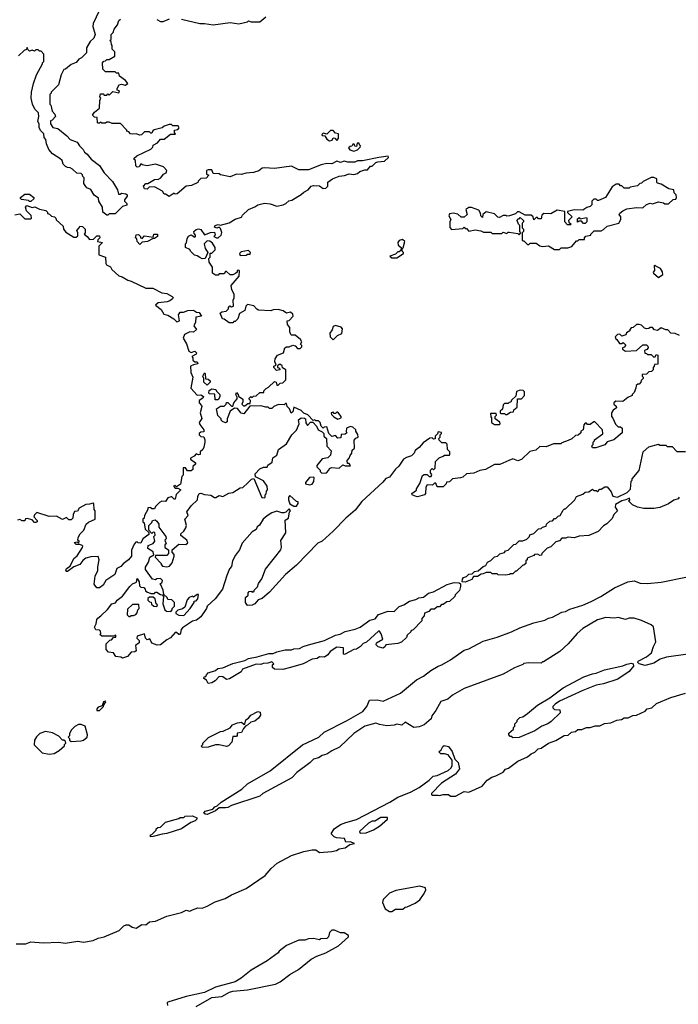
# Model space of a CAD drawing. Extents: x 2494106 to 2685573, y 758056 to 915185.
# Tile 137 of 256: x 2592784 to 2598166, y 789253 to 797296. Entities that reach past the tile are written whole.
import ezdxf

# ---------------------------------------------------------------- set-up
doc = ezdxf.new("R2010")
doc.units = 0

msp = doc.modelspace()

# ---------------------------------------------------------------- linework, layer by layer
at = {"layer": '0CON05XD'}
for points in [[(2593460, 797425), (2593383.3, 797265), (2593381.7, 797241.7), (2593400, 797175), (2593390, 797145), (2593360.7, 797119.3), (2593330, 797065), (2593330, 797025), (2593290, 796985), (2593267, 796973), (2593245, 796947.5), (2593205, 796930), (2593157, 796893), (2593145, 796890), (2593123, 796847), (2593100, 796765), (2593040, 796705), (2593040, 796695), (2593030, 796685), (2593030, 796605), (2593037, 796597), (2593048.3, 796548.3), (2593070, 796525), (2593077.5, 796505), (2593050, 796475), (2593035, 796470), (2593036.7, 796445), (2593055, 796416.7), (2593095, 796407.5), (2593168, 796348), (2593195, 796316.2), (2593252.5, 796295), (2593272.5, 796265), (2593303.3, 796235), (2593314, 796214), (2593335, 796197.5), (2593367, 796157), (2593436.4, 796106.4), (2593473.3, 796045), (2593542.5, 795975), (2593582.5, 795905), (2593591.7, 795871.7), (2593605, 795870), (2593615, 795880), (2593650, 795875), (2593662.5, 795865), (2593662.5, 795855), (2593640, 795825), (2593640, 795815), (2593660, 795795), (2593658.3, 795781.7), (2593625, 795770), (2593565, 795710), (2593515, 795710), (2593505, 795700), (2593495, 795700), (2593463, 795723), (2593460, 795765), (2593430, 795815), (2593428.3, 795838.3), (2593391.7, 795861.7), (2593365, 795910), (2593331.7, 795921.7), (2593323, 795933), (2593308.3, 795958.3), (2593310, 796005), (2593300, 796015), (2593298.3, 796028.3), (2593285, 796040), (2593251.7, 796041.7), (2593216.4, 796076.4), (2593197, 796087), (2593175, 796087.5), (2593157, 796097), (2593140, 796115), (2593130, 796145), (2593113, 796163), (2593050.7, 796200.7), (2593022.5, 796235), (2593003, 796283), (2592997, 796317), (2592982.5, 796335), (2592980, 796365), (2592955, 796390), (2592942.5, 796415), (2592942.5, 796445), (2592932.5, 796465), (2592940, 796505), (2592936.7, 796535), (2592907.5, 796565), (2592887.5, 796605), (2592877.5, 796655), (2592880, 796705), (2592897.5, 796775), (2592922.5, 796845), (2592970, 796935), (2592970, 796945), (2592980, 796955), (2592980, 797015), (2592958.3, 797038.3), (2592945, 797040), (2592935, 797050), (2592915, 797050), (2592905, 797040), (2592885, 797047.5), (2592865, 797040), (2592851.7, 797051.7), (2592845, 797070), (2592838.3, 797051.7), (2592820, 797045), (2592775, 797000)], [(2593555, 797220), (2593582.5, 797255), (2593595, 797290), (2593608.3, 797301.7)], [(2593905, 797296.7), (2593935, 797282.5), (2593955, 797282.5), (2594007, 797303)], [(2594105, 797301.2), (2594255, 797263.8), (2594295, 797266.2), (2594365, 797253.3), (2594505, 797272.5), (2594575, 797262.5), (2594645, 797280), (2594655, 797287.5), (2594675, 797280), (2594745, 797280), (2594795, 797320)], [(2594647, 793513), (2594677, 793543), (2594698.3, 793548.3), (2594761.7, 793391.7), (2594785, 793390), (2594790, 793395), (2594790, 793415), (2594797, 793423), (2594800, 793445), (2594810, 793455), (2594807.5, 793485), (2594775, 793530), (2594711.7, 793561.7), (2594707.5, 793585), (2594745, 793627.5), (2594775, 793640), (2594805, 793640), (2594811.7, 793658.3), (2594848.3, 793681.7), (2594853, 793717), (2594885, 793740), (2594897.5, 793785), (2594965, 793830), (2595007.5, 793905), (2595046.1, 793943.9), (2595067.5, 793995), (2595063, 794027), (2595085, 794042.5), (2595111.7, 794041.7), (2595120, 794035), (2595123, 794003), (2595135, 793980), (2595161.7, 794008.3), (2595178.3, 794008.3), (2595210, 793975), (2595222.5, 793945), (2595255, 793930), (2595270, 793915), (2595270, 793895), (2595290, 793875), (2595293, 793813), (2595330, 793775), (2595325, 793740), (2595301.7, 793718.3), (2595255, 793710), (2595212.5, 793655), (2595213, 793643), (2595240, 793615), (2595240, 793605), (2595251.7, 793591.7), (2595290, 793595), (2595310, 793615), (2595315, 793630), (2595333, 793637), (2595395, 793632.5), (2595425, 793660), (2595445, 793652.5), (2595488.3, 793651.7), (2595475, 793670), (2595461.7, 793671.7), (2595460, 793695), (2595476.7, 793713.3), (2595483.3, 793736.7), (2595497.5, 793755), (2595501.7, 793778.3), (2595520, 793795), (2595518.3, 793861.7), (2595531.7, 793878.3), (2595550, 793885), (2595547, 793907), (2595530, 793935), (2595530, 793945), (2595507, 793967), (2595488.3, 793971.7), (2595455, 793960), (2595452.5, 793932.5), (2595458.3, 793921.7), (2595445, 793910), (2595411.7, 793908.3), (2595408.3, 793881.7), (2595385, 793877.5), (2595365, 793900), (2595335, 793890), (2595310, 793915), (2595295, 793970), (2595273, 793967), (2595265, 793960), (2595247.5, 793975), (2595240, 794005), (2595225, 794020), (2595205, 794020), (2595195, 794027.5), (2595181.7, 794021.7), (2595138.3, 794068.3), (2595105, 794082.5), (2595085, 794102.5), (2595025, 794130), (2595017, 794093), (2595001.7, 794081.7), (2594988.3, 794118.3), (2594970, 794135), (2594965, 794160), (2594955, 794160), (2594945, 794150), (2594898.3, 794151.7), (2594860, 794135), (2594845, 794120), (2594825, 794120), (2594815, 794130), (2594795, 794130), (2594755, 794142.5), (2594665, 794140), (2594615, 794077.5), (2594595, 794082.5), (2594565, 794120), (2594538.3, 794121.7), (2594503, 794097), (2594480, 794035), (2594478.3, 794011.7), (2594465, 794002.5), (2594440, 794015), (2594430, 794025), (2594430, 794035), (2594403, 794063), (2594393, 794117), (2594425, 794140), (2594455, 794140), (2594470, 794155), (2594475, 794170), (2594485, 794170), (2594515, 794140), (2594525, 794140), (2594533, 794167), (2594561.7, 794198.3), (2594561.7, 794211.7), (2594550, 794235), (2594555, 794250), (2594570, 794235), (2594571.7, 794221.7), (2594607, 794197), (2594607.5, 794175), (2594600, 794155), (2594613, 794143), (2594625, 794142.5), (2594648.3, 794161.7), (2594668.3, 794161.7), (2594670, 794185), (2594660, 794195), (2594660, 794205), (2594671.7, 794218.3), (2594685, 794210), (2594695, 794220), (2594717, 794223), (2594745, 794250), (2594778.3, 794251.7), (2594780, 794265), (2594797, 794283), (2594816.4, 794293.6), (2594865, 794340), (2594880, 794335), (2594885, 794310), (2594895, 794310), (2594913, 794327), (2594935, 794330), (2594957.5, 794355), (2594960, 794435), (2594931.7, 794451.7), (2594928.3, 794468.3), (2594915, 794480), (2594905, 794480), (2594891.7, 794468.3), (2594890, 794455), (2594908.3, 794448.3), (2594910, 794435), (2594881.7, 794431.7), (2594860, 794455), (2594860, 794465), (2594880, 794475), (2594870, 794505), (2594872.5, 794525), (2594890, 794555), (2594940, 794575), (2594950, 794615), (2594965, 794623.3), (2594985, 794622.5), (2595015, 794637.5), (2595035, 794632.5), (2595055, 794610), (2595075, 794610), (2595090, 794625), (2595090, 794635), (2595080, 794645), (2595090, 794665), (2595077.5, 794685), (2595035, 794720), (2595005, 794720), (2595000, 794725), (2594992.5, 794745), (2594991.7, 794781.7), (2594972.5, 794805), (2594970, 794835), (2594985, 794840), (2595020, 794875), (2595015, 794890), (2594997, 794907), (2594965, 794897.5), (2594937, 794917), (2594895, 794927.5), (2594855, 794926.7), (2594835, 794917.5), (2594735, 794922.5), (2594720.7, 794930.7), (2594698.3, 794958.3), (2594645, 794970), (2594632.5, 794955), (2594625, 794920), (2594580, 794895), (2594567, 794853), (2594545, 794830), (2594535, 794830), (2594525, 794820), (2594495, 794820), (2594455, 794850), (2594441.7, 794851.7), (2594421.7, 794898.3), (2594435, 794910), (2594470, 794915), (2594490, 794935), (2594490, 794945), (2594501.7, 794958.3), (2594515, 794950), (2594530, 794955), (2594527.5, 795005), (2594537.5, 795025), (2594537.5, 795055), (2594518.3, 795088.3), (2594512.5, 795125), (2594578.3, 795201.7), (2594580, 795245), (2594575, 795250), (2594561.7, 795248.3), (2594560, 795235), (2594548.3, 795221.7), (2594525, 795212.5), (2594503, 795213), (2594475, 795240), (2594465, 795240), (2594455, 795220), (2594415, 795220), (2594405, 795210), (2594385, 795210), (2594360, 795225), (2594360, 795275), (2594332.5, 795315), (2594330, 795345), (2594340, 795355), (2594341.7, 795388.3), (2594355, 795390), (2594380, 795415), (2594380, 795435), (2594359.3, 795469.3), (2594337, 795487), (2594315, 795490), (2594292.5, 795465), (2594298.3, 795428.3), (2594320, 795395), (2594300, 795345), (2594275, 795343.3), (2594255, 795353.3), (2594235, 795367.5), (2594211.7, 795371.7), (2594180, 795405), (2594175, 795420), (2594140, 795435), (2594140, 795465), (2594147, 795473), (2594151.7, 795508.3), (2594163.3, 795526.7), (2594185, 795537.5), (2594215, 795520), (2594220, 795525), (2594220, 795535), (2594208.3, 795548.3), (2594207.5, 795565), (2594225, 795583.3), (2594245, 795588.8), (2594265, 795582.5), (2594295, 795540), (2594343, 795557), (2594375, 795560), (2594380, 795535), (2594370, 795525), (2594393, 795513), (2594407, 795513), (2594430, 795535), (2594437, 795557), (2594425, 795590), (2594415, 795600), (2594395, 795592.5), (2594375, 795600), (2594380, 795615), (2594405, 795622.5), (2594425, 795617.5), (2594495, 795637.5), (2594545, 795667.5), (2594597, 795683), (2594605, 795700), (2594653.6, 795746.4), (2594705, 795767.5), (2594730, 795785), (2594785, 795797.5), (2594831.7, 795791.7), (2594885, 795772.5), (2594937, 795783), (2594960, 795795), (2594983, 795817), (2595007, 795823), (2595085, 795867.5), (2595105, 795887.5), (2595140, 795905), (2595165, 795937.5), (2595185, 795942.5), (2595235, 795940), (2595265, 795916.2), (2595285, 795918.8), (2595302.5, 795935), (2595301.7, 795968.3), (2595340, 795995), (2595395, 796017.5), (2595437, 796023), (2595475, 796037.5), (2595515, 796032.5), (2595545, 796040), (2595563, 796057), (2595605, 796070), (2595625, 796070), (2595651.7, 796098.3), (2595665, 796100), (2595695, 796130), (2595710, 796135), (2595765, 796140), (2595798.3, 796171.7), (2595795, 796180), (2595718.3, 796171.7), (2595585, 796142.5), (2595545, 796142.5), (2595523, 796133), (2595465, 796132.5), (2595435, 796140), (2595405, 796130), (2595375, 796140), (2595335, 796120), (2595295, 796122.5), (2595248.3, 796111.7), (2595145, 796070), (2595065, 796070), (2595005, 796100), (2594865, 796080), (2594785, 796086.2), (2594765, 796082.5), (2594738.3, 796061.7), (2594695, 796046.7), (2594635, 796042.5), (2594595, 796032.5), (2594555, 796033.3), (2594505, 796013.3), (2594425, 796030), (2594415, 796037.5), (2594365, 796040), (2594355, 796070), (2594325, 796070), (2594310, 796065), (2594310, 796035), (2594330, 796025), (2594308.3, 796001.7), (2594265, 796000), (2594241.7, 795978.3), (2594240, 795965), (2594187, 795943), (2594143, 795937), (2594070, 795875), (2594055, 795870), (2594045, 795880), (2594005, 795852.5), (2593975, 795870), (2593965, 795870), (2593950, 795895), (2593885, 795930), (2593843, 795927), (2593825, 795912.5), (2593803.3, 795915), (2593796.7, 795935), (2593815, 795957.5), (2593831.7, 795958.3), (2593885, 795990), (2593917, 795993), (2593937, 796003), (2593960, 796035), (2593980, 796045), (2593987, 796063), (2593960, 796095), (2593895, 796116.7), (2593825, 796102.5), (2593785, 796110), (2593775, 796120), (2593760, 796095), (2593745, 796092.5), (2593733, 796103), (2593730, 796145), (2593720, 796155), (2593720, 796165), (2593740, 796185), (2593855, 796237.5), (2593872.5, 796255), (2593875, 796270), (2593909.3, 796290.7), (2593935, 796320), (2593965, 796320), (2594015, 796360), (2594058.3, 796361.7), (2594050, 796375), (2594050, 796395), (2594075, 796400), (2594088.3, 796411.7), (2594078.3, 796428.3), (2594035, 796430), (2594025, 796440), (2594005, 796440), (2593965, 796427.5), (2593947, 796413), (2593883, 796397), (2593871.7, 796388.3), (2593865, 796370), (2593855, 796370), (2593845, 796380), (2593805, 796380), (2593780, 796355), (2593765, 796352.5), (2593735, 796362.5), (2593705, 796360), (2593690, 796365), (2593675, 796380), (2593660, 796385), (2593660, 796395), (2593607, 796447), (2593538.3, 796448.3), (2593515, 796460), (2593495, 796460), (2593485, 796450), (2593455, 796450), (2593445, 796460), (2593435, 796450), (2593425, 796450), (2593420, 796455), (2593418.3, 796498.3), (2593395, 796500), (2593380, 796515), (2593395, 796540), (2593437, 796573), (2593440, 796635), (2593447.5, 796655), (2593440, 796665), (2593445, 796690), (2593465, 796690), (2593475, 796680), (2593495, 796680), (2593505, 796690), (2593515, 796680), (2593545, 796710), (2593595, 796700), (2593600, 796715), (2593581.7, 796721.7), (2593580, 796735), (2593597, 796763), (2593615, 796770), (2593645, 796762.5), (2593667.5, 796775), (2593648.3, 796798.3), (2593600, 796835), (2593595, 796860), (2593575, 796860), (2593565, 796870), (2593485, 796870), (2593463, 796893), (2593460, 796945), (2593471.7, 796958.3), (2593485, 796960), (2593495, 796970), (2593515, 796970), (2593561.7, 796998.3), (2593560, 797035), (2593540, 797055), (2593540, 797085), (2593533, 797093), (2593530, 797115), (2593520, 797125), (2593530, 797135), (2593530, 797175), (2593548.3, 797191.7), (2593555, 797220)], [(2595315, 796307.5), (2595338.3, 796311.7), (2595345, 796330), (2595358.3, 796328.3), (2595375, 796310), (2595390, 796325), (2595390, 796365), (2595365, 796370), (2595345, 796390), (2595325, 796390), (2595295, 796360), (2595265, 796370), (2595253, 796357), (2595255, 796350), (2595278.3, 796348.3), (2595295, 796320), (2595315, 796307.5)], [(2595515, 796223.3), (2595545, 796232.5), (2595567.5, 796255), (2595570, 796265), (2595560, 796275), (2595558.3, 796288.3), (2595541.7, 796288.3), (2595535, 796260), (2595521.7, 796261.7), (2595518.3, 796278.3), (2595505, 796280), (2595498.3, 796261.7), (2595485, 796260), (2595471.7, 796248.3), (2595483, 796233), (2595515, 796223.3)], [(2597195, 795420), (2597208.3, 795431.7), (2597263, 795433), (2597295, 795442.5), (2597335, 795490), (2597345, 795490), (2597355, 795500), (2597398.3, 795501.7), (2597400, 795515), (2597411.7, 795528.3), (2597450, 795535), (2597450, 795545), (2597478.3, 795571.7), (2597535, 795572.5), (2597555, 795582.5), (2597585, 795610), (2597680, 795635), (2597697.5, 795665), (2597697, 795687), (2597682.5, 795705), (2597687.5, 795715), (2597712.5, 795735), (2597745, 795750), (2597825, 795762.5), (2597875, 795760), (2597905, 795787.5), (2597935, 795797.5), (2597955, 795792.5), (2598005, 795807.5), (2598045, 795800), (2598055, 795792.5), (2598085, 795792.5), (2598123, 795827), (2598145, 795830), (2598152.5, 795845), (2598150, 795865), (2598133, 795883), (2598130, 795905), (2598090, 795915), (2598025, 795952.5), (2597995, 795960), (2597990, 795965), (2597990, 795995), (2597967, 796007), (2597945, 796007.5), (2597880, 795975), (2597865, 795960), (2597851.7, 795958.3), (2597831.7, 795938.3), (2597773, 795927), (2597765, 795920), (2597725, 795920), (2597705, 795940), (2597695, 795940), (2597681.7, 795951.7), (2597658.3, 795951.7), (2597625, 795930), (2597570, 795845), (2597515, 795820), (2597505, 795820), (2597495, 795830), (2597475, 795830), (2597460, 795815), (2597460, 795785), (2597445, 795770), (2597418.3, 795761.7), (2597385, 795740), (2597315, 795742.5), (2597261.7, 795728.3), (2597261.7, 795721.7), (2597300, 795685), (2597270, 795655), (2597271.7, 795641.7), (2597290, 795625), (2597285, 795620), (2597261.7, 795621.7), (2597240, 795645), (2597238.3, 795728.3), (2597175, 795740), (2597125, 795710), (2597068.3, 795711.7), (2597051.7, 795698.3), (2597045, 795670), (2597025, 795670), (2597015, 795680), (2597005, 795680), (2596985, 795660), (2596980, 795685), (2596965, 795700), (2596915, 795700), (2596865, 795727.5), (2596853, 795727), (2596835, 795710), (2596787, 795693), (2596765, 795690), (2596757, 795697), (2596735, 795697.5), (2596705, 795680), (2596691.7, 795681.7), (2596665, 795710), (2596595, 795727.5), (2596570, 795705), (2596565, 795680), (2596553, 795693), (2596550, 795715), (2596535, 795740), (2596475, 795762.5), (2596455, 795762.5), (2596430, 795745), (2596440, 795705), (2596417, 795683), (2596393, 795683), (2596365, 795707.5), (2596325, 795716.7), (2596295, 795710), (2596290, 795695), (2596307.5, 795665), (2596300, 795645), (2596298.3, 795598.3), (2596313, 795583), (2596405, 795590), (2596415, 795600), (2596425, 795590), (2596435, 795590), (2596455, 795570), (2596505, 795580), (2596551.7, 795571.7), (2596575, 795560), (2596635, 795560), (2596645, 795550), (2596725, 795550), (2596735, 795560), (2596765, 795550), (2596775, 795560), (2596785, 795560), (2596855, 795550), (2596865, 795540), (2596880, 795555), (2596870, 795565), (2596870, 795615), (2596860, 795625), (2596850, 795655), (2596855, 795670), (2596865, 795670), (2596875, 795680), (2596900, 795655), (2596900, 795645), (2596890, 795635), (2596890, 795595), (2596900, 795585), (2596900, 795565), (2596890, 795555), (2596890, 795495), (2596895, 795490), (2596905, 795490), (2596935, 795460), (2596945, 795460), (2596955, 795470), (2597005, 795470), (2597035, 795447.5), (2597055, 795443.3), (2597105, 795447.5), (2597155, 795420), (2597195, 795420)], [(2592875, 795810), (2592865, 795810), (2592855, 795820), (2592798.3, 795828.3), (2592790, 795835), (2592790, 795845), (2592825, 795870), (2592865, 795870), (2592900, 795845), (2592898.3, 795831.7), (2592875, 795810)], [(2592743, 795703), (2592785, 795710), (2592825, 795670), (2592875, 795670), (2592880, 795675), (2592877, 795697), (2592840, 795735), (2592830, 795765), (2592842.5, 795777.5), (2592885, 795762.5), (2592907, 795767), (2592945, 795747.5), (2592998.3, 795738.3), (2593010, 795725), (2593011.7, 795711.7), (2593028.3, 795708.3), (2593045, 795690), (2593067, 795687), (2593080, 795675), (2593081.7, 795661.7), (2593138.3, 795608.3), (2593142.5, 795585), (2593160.7, 795560.7), (2593225, 795520), (2593245, 795520), (2593258.3, 795531.7), (2593260, 795555), (2593250, 795575), (2593270, 795595), (2593275, 795610), (2593297, 795607), (2593320, 795585), (2593320, 795555), (2593310, 795545), (2593336.4, 795526.4), (2593355, 795500), (2593387, 795503), (2593415, 795530), (2593435, 795530), (2593440, 795515), (2593421.7, 795498.3), (2593420, 795485), (2593460, 795475), (2593430, 795445), (2593430, 795375), (2593486.4, 795356.4), (2593487.5, 795305), (2593493.6, 795293.6), (2593526.4, 795276.4), (2593537.5, 795255), (2593595, 795202.5), (2593620, 795195), (2593667.5, 795167.5), (2593695, 795160), (2593815, 795103.3), (2593871.7, 795101.7), (2593945, 795066.2), (2593985, 795060), (2594030, 795035), (2594036.7, 795026.7), (2594032.5, 795015), (2594010.7, 794999.3), (2593989.3, 794990.7), (2593915, 794982.5), (2593892.5, 794965), (2593939.5, 794929.5), (2593961.7, 794891.7), (2593995, 794883.3), (2594043.6, 794853.6), (2594068.3, 794828.3), (2594090, 794835), (2594082.5, 794885), (2594086.7, 794893.3)], [(2597405, 795630), (2597391.7, 795631.7), (2597375, 795650), (2597355, 795650), (2597341.7, 795641.7), (2597341.7, 795668.3), (2597355, 795680), (2597365, 795670), (2597415, 795680), (2597420, 795675), (2597420, 795645), (2597405, 795630)], [(2593765, 795460), (2593742.5, 795485), (2593740, 795505), (2593730, 795515), (2593735, 795540), (2593755, 795542.5), (2593770, 795525), (2593770, 795515), (2593785, 795510), (2593805, 795530), (2593875, 795520), (2593880, 795545), (2593910, 795545), (2593910, 795525), (2593885, 795510), (2593875, 795510), (2593827, 795483), (2593785, 795480), (2593765, 795460)], [(2595865, 795350), (2595920, 795385), (2595920, 795395), (2595910, 795405), (2595910, 795425), (2595917, 795433), (2595930, 795485), (2595911.7, 795501.7), (2595885, 795492.5), (2595873.3, 795475), (2595877.5, 795455), (2595900, 795435), (2595898.3, 795411.7), (2595885, 795400), (2595875, 795400), (2595855, 795380), (2595810, 795365), (2595825, 795350), (2595865, 795350)], [(2594585, 795370), (2594635, 795372.5), (2594645, 795380), (2594668.3, 795381.7), (2594670, 795395), (2594655, 795410), (2594595, 795400), (2594580, 795385), (2594585, 795370)], [(2598005, 795190), (2598040, 795215), (2598037, 795237), (2598020, 795265), (2597981.7, 795281.7), (2597975, 795290), (2597970, 795285), (2597971.7, 795248.3), (2597960, 795235), (2597962.5, 795225), (2598005, 795190)], [(2594086.7, 794893.3), (2594095, 794907.5), (2594121.7, 794908.3), (2594158.3, 794921.7), (2594203, 794923), (2594228.3, 794908.3), (2594250, 794905), (2594270, 794875), (2594222.5, 794865), (2594220, 794825), (2594207.5, 794795), (2594230, 794765), (2594205, 794742.5), (2594173.6, 794746.4), (2594130, 794725), (2594120, 794695), (2594147, 794647), (2594167, 794587), (2594185, 794577.5), (2594215, 794587.5), (2594227.5, 794575), (2594226.4, 794563.6), (2594190, 794545), (2594200, 794535), (2594200, 794515), (2594215, 794500), (2594235, 794500), (2594240, 794485), (2594203, 794477), (2594180, 794465), (2594182.5, 794415), (2594197.5, 794375), (2594182.5, 794285), (2594235, 794230), (2594265, 794232.5), (2594287, 794217), (2594280, 794205), (2594250, 794185), (2594250, 794165), (2594270, 794145), (2594272.5, 794135), (2594260, 794085), (2594271.7, 794038.3), (2594250, 794005), (2594255, 793990), (2594290, 793945), (2594290, 793930), (2594263, 793927), (2594250, 793915), (2594250, 793905), (2594265, 793892.5), (2594288.3, 793888.3), (2594297.5, 793865), (2594297.5, 793845), (2594290, 793805), (2594280, 793785), (2594260, 793765), (2594260, 793745), (2594245, 793742.5), (2594225, 793750), (2594208.3, 793731.7), (2594180, 793715), (2594180, 793705), (2594220, 793675), (2594220, 793665), (2594200, 793645), (2594198.3, 793621.7), (2594185, 793610), (2594155, 793610), (2594140, 793635), (2594120, 793635), (2594120, 793575), (2594110, 793565), (2594098.3, 793501.7), (2594065, 793480), (2594055, 793490), (2594040, 793485), (2594055, 793470), (2594075, 793470), (2594100, 793455), (2594061.7, 793418.3), (2594055, 793380), (2594045, 793380), (2594028.3, 793398.3), (2594021.7, 793398.3), (2593995, 793390), (2593975, 793360), (2593945, 793362.5), (2593927, 793353), (2593895, 793320), (2593885, 793300), (2593865, 793300), (2593855, 793310), (2593831.7, 793308.3), (2593830, 793295), (2593803, 793247), (2593800, 793225), (2593790, 793215), (2593790, 793195), (2593800, 793185), (2593810, 793135), (2593838.3, 793108.3), (2593838.3, 793091.7), (2593790, 793055), (2593775, 793020), (2593753, 793023), (2593745, 793030), (2593731.7, 793028.3), (2593718.3, 793011.7), (2593698.3, 792961.7), (2593696.7, 792915), (2593673.3, 792885), (2593628.3, 792851.7), (2593610.7, 792829.3), (2593577, 792813), (2593560, 792765), (2593486.7, 792715), (2593465, 792676.7), (2593435, 792656.2), (2593414, 792654), (2593391.2, 792685), (2593399.5, 792750.5), (2593423.6, 792796.4), (2593422.3, 792827.7), (2593433.3, 792885), (2593425, 792910), (2593365, 792907.5), (2593325, 792896.7), (2593300.5, 792879.5), (2593275, 792846.2), (2593225, 792827.5), (2593175, 792787.5), (2593165, 792787.5), (2593160, 792795), (2593165, 792812.5), (2593196.7, 792833.3), (2593226.4, 792893.6), (2593253, 792917), (2593297.5, 792985), (2593300, 792995), (2593295, 793000), (2593275, 793010), (2593245, 793010), (2593230, 793025), (2593255, 793030), (2593268.3, 793021.7), (2593270, 793035), (2593260, 793045), (2593262.5, 793065), (2593277.5, 793095), (2593297.5, 793115), (2593307.5, 793125), (2593327.5, 793175), (2593345, 793192.5), (2593400, 793215), (2593400, 793285), (2593392.5, 793295), (2593390, 793345), (2593385, 793347.5), (2593355, 793337.5), (2593323, 793337), (2593270, 793305), (2593255, 793282.5), (2593231.7, 793278.3), (2593220, 793255), (2593217, 793223), (2593205, 793210), (2593185, 793210), (2593165, 793230), (2593135, 793212.5), (2593085, 793240), (2593025, 793237.5), (2592925, 793270), (2592905, 793250), (2592900, 793235), (2592926.7, 793205), (2592927.5, 793195), (2592915, 793187.5), (2592905, 793190), (2592885, 793210), (2592845, 793220), (2592831.7, 793218.3), (2592825, 793202.5), (2592805, 793202.5), (2592785, 793212.5), (2592765, 793207.5)], [(2598175, 794717.5), (2598141.7, 794731.7), (2598106.4, 794736.4), (2598081.7, 794761.7), (2598063, 794763), (2598025, 794780), (2597995, 794756.7), (2597971.7, 794761.7), (2597955, 794782.5), (2597935, 794782.5), (2597926.2, 794773.8), (2597905, 794770), (2597890, 794775), (2597865, 794800), (2597847.5, 794807.5), (2597825, 794807.5), (2597798.3, 794781.7), (2597781.7, 794778.3), (2597770, 794765), (2597770, 794755), (2597741.7, 794738.3), (2597738.3, 794721.7), (2597705, 794710), (2597687, 794727), (2597670, 794725), (2597650, 794705), (2597655, 794690), (2597665, 794682.5), (2597685, 794650), (2597705, 794650), (2597715, 794660), (2597738.3, 794638.3), (2597725, 794620), (2597710, 794615), (2597710, 794605), (2597735, 794587.5), (2597825, 794592.5), (2597875, 794640), (2597905, 794640), (2597918.3, 794628.3), (2597920, 794615), (2597908.3, 794601.7), (2597890, 794595), (2597891.7, 794571.7), (2597905, 794570), (2597915, 794560), (2597945, 794560), (2597965, 794540), (2597978.3, 794541.7), (2597985, 794560), (2598000, 794555), (2597998.3, 794481.7), (2597971.7, 794478.3), (2597970, 794465), (2597960, 794455), (2597960, 794435), (2597948.3, 794421.7), (2597925, 794420), (2597905, 794400), (2597871.7, 794398.3), (2597870, 794385), (2597880, 794375), (2597880, 794365), (2597861.7, 794348.3), (2597860, 794335), (2597845, 794320), (2597835, 794320), (2597821.7, 794308.3), (2597820, 794285), (2597805, 794250), (2597790, 794235), (2597790, 794225), (2597755, 794210), (2597711.7, 794178.3), (2597655, 794180), (2597640, 794165), (2597640, 794155), (2597658.3, 794138.3), (2597660, 794125), (2597633.6, 794106.4), (2597620, 794085), (2597620, 794055), (2597631.7, 794041.7), (2597651.7, 793991.7), (2597675, 793970), (2597695, 793970), (2597708.3, 793958.3), (2597708.3, 793921.7), (2597640, 793865), (2597585, 793847.5), (2597566.7, 793823.3), (2597491.7, 793798.3), (2597465, 793800), (2597460, 793815), (2597470, 793825), (2597470, 793845), (2597480, 793855), (2597480, 793865), (2597548.3, 793911.7), (2597547, 793947), (2597485, 794010), (2597475, 794010), (2597445, 793990), (2597425, 793990), (2597415, 794000), (2597405, 794000), (2597393, 793987), (2597390, 793945), (2597370, 793935), (2597368.3, 793921.7), (2597348.3, 793901.7), (2597325, 793900), (2597295, 793872.5), (2597265, 793857.5), (2597215, 793840), (2597205, 793830), (2597145, 793830), (2597085, 793807.5), (2597035, 793810), (2597001.7, 793778.3), (2596951.7, 793768.3), (2596885, 793702.5), (2596855, 793692.5), (2596815, 793707.5), (2596780, 793695), (2596707, 793663), (2596665, 793662.5), (2596589.3, 793620.7), (2596545, 793613.3), (2596495, 793592.5), (2596435, 793587.5), (2596405, 793560), (2596387, 793553), (2596320, 793545), (2596295, 793520), (2596271.7, 793518.3), (2596270, 793505), (2596245, 793480), (2596195, 793480), (2596185, 793510), (2596175, 793510), (2596157.5, 793492.5), (2596113, 793497), (2596103.6, 793476.4), (2596100, 793425), (2596092.5, 793415), (2596035, 793397.5), (2596015, 793402.5), (2595990, 793415), (2595987.5, 793425), (2596026.1, 793453.9), (2596026.7, 793465), (2596053.9, 793506.1), (2596077, 793573), (2596088.3, 793581.7), (2596115, 793580), (2596130, 793565), (2596146.4, 793563.6), (2596151.7, 793581.7), (2596140, 793595), (2596140, 793615), (2596155, 793630), (2596165, 793620), (2596178.3, 793631.7), (2596181.7, 793688.3), (2596211.7, 793718.3), (2596245, 793730), (2596255, 793740), (2596295, 793740), (2596300, 793745), (2596300, 793765), (2596280, 793785), (2596278.3, 793828.3), (2596265, 793840), (2596235, 793840), (2596211.7, 793861.7), (2596210, 793875), (2596220, 793885), (2596220, 793905), (2596230, 793915), (2596230, 793925), (2596205, 793930), (2596198.3, 793911.7), (2596180, 793895), (2596178.3, 793871.7), (2596165, 793870), (2596155, 793880), (2596135, 793877.5), (2596080.7, 793839.3), (2596049.3, 793800.7), (2596015, 793777.5), (2596007.5, 793755), (2595986.4, 793733.6), (2595945, 793720), (2595921.2, 793705), (2595881.7, 793648.3), (2595856.2, 793625), (2595805, 793558.8), (2595775, 793547.5), (2595752.1, 793517.9), (2595579.5, 793360.5), (2595525, 793289.2), (2595448, 793225), (2595345, 793117.5), (2595255, 793037.5), (2595220.7, 793019.3), (2595045, 792838.8), (2594955, 792763.8), (2594825, 792618.8), (2594765, 792568), (2594734, 792556), (2594705, 792523.8), (2594685, 792513.8), (2594645, 792510), (2594630, 792535), (2594630, 792575), (2594650, 792595), (2594650, 792615), (2594660, 792625), (2594677.5, 792627.5), (2594685, 792620), (2594700, 792625), (2594700, 792635), (2594726.1, 792663.9), (2594735, 792690), (2594761.7, 792728.3), (2594791.7, 792808.3), (2594865, 792900), (2594916.7, 792965), (2594923.6, 792986.4), (2594918.3, 793041.7), (2594960, 793105), (2594953.6, 793206.4), (2594980, 793225), (2594990, 793275), (2594997.5, 793285), (2594985, 793300), (2594957.5, 793272.5), (2594941.7, 793268.3), (2594925, 793267.5), (2594885, 793280), (2594845, 793266.7), (2594805, 793242.5), (2594773.6, 793216.4), (2594743.6, 793166.4), (2594725, 793152.5), (2594715, 793132.5), (2594685, 793112.5), (2594601.2, 793018.8), (2594581.2, 792965), (2594547.7, 792922.3), (2594524.1, 792875.9), (2594515, 792830), (2594499.3, 792810.7), (2594476.2, 792755), (2594440, 792645), (2594382.5, 792565), (2594316.7, 792505), (2594310, 792485), (2594265, 792417.5), (2594229.5, 792390.5), (2594195, 792382.5), (2594115, 792327.5), (2594102.5, 792315), (2594097.5, 792285), (2594090, 792275), (2594085, 792272.5), (2594065, 792290), (2594055, 792290), (2594015, 792247.5), (2593985, 792230), (2593935, 792190), (2593907, 792187), (2593863.6, 792203.6), (2593848.3, 792238.3), (2593825, 792230), (2593813, 792243), (2593805, 792280), (2593745, 792260), (2593740, 792245), (2593760, 792225), (2593760, 792205), (2593730, 792185), (2593735, 792140), (2593725, 792132.5), (2593695, 792130), (2593666.1, 792093.9), (2593625, 792080), (2593609.3, 792089.3), (2593570, 792095), (2593550, 792125), (2593508.3, 792128.3), (2593490.7, 792150.7), (2593491.7, 792198.3), (2593521.7, 792228.3), (2593535, 792230), (2593551.7, 792248.3), (2593568.3, 792251.7), (2593568.3, 792268.3), (2593555, 792260), (2593455, 792260), (2593440, 792275), (2593447.5, 792282.5), (2593445, 792300), (2593435, 792310), (2593405, 792312.5), (2593393.9, 792333.9), (2593410, 792360), (2593414, 792395), (2593422.1, 792407.9), (2593447.5, 792425), (2593501.7, 792478.3), (2593537.5, 792525), (2593566.7, 792533.3), (2593580, 792555), (2593623.9, 792586.1), (2593683.3, 792665), (2593705, 792686.7), (2593738.3, 792701.7), (2593745, 792730), (2593760, 792705), (2593761.7, 792671.7), (2593775, 792660), (2593798.3, 792658.3), (2593810, 792645), (2593811.7, 792631.7), (2593823, 792623), (2593855, 792610), (2593885, 792610), (2593895, 792620), (2593905, 792620), (2593935, 792600), (2593948.3, 792598.3), (2593960, 792585), (2593952.5, 792525), (2593970, 792475), (2593983, 792463), (2594018.3, 792461.7), (2594030, 792475), (2594030, 792485), (2594050, 792505), (2594050, 792535), (2594027, 792557), (2593995, 792560), (2593990, 792575), (2593961.7, 792601.7), (2593956.4, 792636.4), (2593938.3, 792678.3), (2593930, 792685), (2593948.3, 792701.7), (2593950, 792715), (2593935, 792730), (2593905, 792727.5), (2593895, 792720), (2593870, 792725), (2593813.3, 792805), (2593813.3, 792825), (2593837.5, 792865), (2593847.5, 792905), (2593880, 792925), (2593875, 792950), (2593830, 792975), (2593835, 793000), (2593875, 793017.5), (2593887.5, 793035), (2593880, 793075), (2593890, 793085), (2593888.3, 793108.3), (2593875, 793110), (2593865, 793100), (2593840, 793125), (2593840, 793165), (2593865, 793190), (2593870, 793205), (2593891.7, 793211.7), (2593905, 793200), (2593920, 793175), (2593921.7, 793151.7), (2593977.5, 793075), (2593980, 793055), (2593970, 793045), (2593980, 793015), (2593970, 793005), (2593970, 792985), (2594000, 792965), (2594000, 792935), (2593985, 792920), (2593895, 792920), (2593890, 792905), (2593940, 792855), (2593940, 792845), (2593951.7, 792831.7), (2593985, 792827.5), (2594007, 792833), (2594030.7, 792859.3), (2594047.5, 792915), (2594047, 792927), (2594030, 792945), (2594030, 792965), (2594085, 793012.5), (2594141.7, 793008.3), (2594157, 793023), (2594150, 793045), (2594101.7, 793081.7), (2594100, 793095), (2594125, 793117.5), (2594142.5, 793145), (2594147.5, 793165), (2594132.5, 793215), (2594160, 793245), (2594150, 793275), (2594186.1, 793323.9), (2594237, 793373), (2594238.3, 793401.7), (2594250, 793425), (2594265, 793427.5), (2594295, 793417.5), (2594345, 793413.3), (2594375, 793392.5), (2594387, 793393), (2594415, 793410), (2594445, 793400), (2594493, 793427), (2594527, 793433), (2594585, 793472.5), (2594606.1, 793473.9), (2594647, 793513)], [(2595345, 794680), (2595380, 794715), (2595417, 794733), (2595421.7, 794771.7), (2595410, 794785), (2595365, 794797.5), (2595345, 794790), (2595336.7, 794763.3), (2595317.5, 794735), (2595320, 794705), (2595345, 794680)], [(2594315, 794310), (2594290, 794335), (2594290, 794365), (2594280, 794385), (2594295, 794410), (2594300, 794405), (2594301.7, 794361.7), (2594325, 794360), (2594340, 794345), (2594340, 794335), (2594315, 794310)], [(2594405, 794190), (2594381.7, 794191.7), (2594378.3, 794238.3), (2594335, 794240), (2594330, 794245), (2594331.7, 794268.3), (2594355, 794280), (2594386.4, 794276.4), (2594392.5, 794262.5), (2594420, 794235), (2594420, 794215), (2594405, 794190)], [(2596765, 794070), (2596795, 794090), (2596818.3, 794091.7), (2596821.7, 794108.3), (2596848.3, 794131.7), (2596851.7, 794198.3), (2596885, 794200), (2596910, 794225), (2596910, 794255), (2596898.3, 794268.3), (2596875, 794270), (2596845, 794260), (2596838.3, 794221.7), (2596801.7, 794188.3), (2596798.3, 794171.7), (2596785, 794170), (2596775, 794160), (2596745, 794160), (2596735, 794150), (2596730, 794115), (2596711.7, 794098.3), (2596710, 794085), (2596715, 794080), (2596745, 794080), (2596755, 794070), (2596765, 794070)], [(2595385, 794033.3), (2595410, 794045), (2595410, 794055), (2595385, 794090), (2595375, 794090), (2595365, 794080), (2595355, 794080), (2595345, 794090), (2595330, 794085), (2595331.7, 794071.7), (2595351.7, 794051.7), (2595385, 794033.3)], [(2596705, 793990), (2596710, 793995), (2596708.3, 794008.3), (2596670, 794035), (2596670, 794055), (2596680, 794065), (2596678.3, 794078.3), (2596631.7, 794078.3), (2596633, 794053), (2596640, 794045), (2596640, 794005), (2596665, 793990), (2596705, 793990)], [(2596991.7, 792928.3), (2596985, 792920), (2596931.7, 792898.3), (2596930, 792885), (2596920, 792875), (2596920, 792855), (2596905, 792840), (2596891.7, 792838.3), (2596845, 792790), (2596835, 792790), (2596815, 792770), (2596795, 792770), (2596787, 792763), (2596755, 792757.5), (2596695, 792760), (2596685, 792770), (2596645, 792770), (2596635, 792780), (2596595, 792780), (2596571.7, 792768.3), (2596555, 792767.5), (2596525, 792747.5), (2596493, 792747), (2596478.3, 792721.7), (2596425, 792702.5), (2596400, 792705), (2596401.2, 792725), (2596411.7, 792738.3), (2596435, 792747.5), (2596455, 792766.7), (2596481.7, 792768.3), (2596501.7, 792788.3), (2596530, 792795), (2596571.7, 792828.3), (2596593, 792837), (2596606.1, 792863.9), (2596635, 792877.5), (2596665, 792907.5), (2596687.5, 792915), (2596706.4, 792933.6), (2596745, 792943.3), (2596753, 792957), (2596777, 792963), (2596821.7, 793008.3), (2596838.3, 793011.7), (2596865, 793040), (2596895, 793040), (2596928.3, 793051.7), (2596950, 793075), (2596951.7, 793088.3), (2596985, 793100), (2597023, 793137), (2597045, 793140), (2597055, 793150), (2597085, 793160), (2597090, 793175), (2597115, 793200), (2597137, 793203), (2597155, 793220), (2597165, 793220), (2597185, 793240), (2597200, 793245), (2597225, 793290), (2597235, 793300), (2597245, 793300), (2597320, 793375), (2597335, 793400), (2597385, 793420), (2597405, 793437.5), (2597435, 793440), (2597465, 793460), (2597475, 793450), (2597495, 793450), (2597505, 793440), (2597525, 793460), (2597535, 793460), (2597565, 793480), (2597585, 793480), (2597618.3, 793438.3), (2597630, 793405), (2597670, 793395), (2597747.5, 793435), (2597775, 793460), (2597780, 793525), (2597790, 793535), (2597790, 793545), (2597847, 793613), (2597880, 793765), (2597925, 793807.5), (2598005, 793827.5), (2598015, 793820), (2598065, 793820), (2598075, 793810), (2598115, 793810), (2598155, 793770), (2598225, 793770)], [(2595155, 793497.5), (2595175, 793502.5), (2595187, 793523), (2595190, 793555), (2595185, 793560), (2595153, 793557), (2595120, 793515), (2595120, 793505), (2595155, 793497.5)], [(2595045, 793322.5), (2595060, 793345), (2595058.3, 793358.3), (2595045, 793360), (2594991.7, 793408.3), (2594980, 793395), (2594980, 793375), (2594991.7, 793341.7), (2595023, 793323), (2595045, 793322.5)], [(2598173.6, 793396.4), (2598165, 793382.5), (2598128.3, 793371.7), (2598085, 793340), (2598015, 793312.5), (2597965, 793302.5), (2597885, 793302.5), (2597833, 793313), (2597791.7, 793331.7), (2597760, 793365), (2597770, 793375), (2597767, 793387), (2597737.5, 793372.5), (2597704.2, 793365.8), (2597652.5, 793335), (2597650, 793315), (2597670, 793285), (2597640, 793255), (2597625, 793220), (2597583, 793177), (2597555, 793162.5), (2597510, 793115), (2597435, 793082.5), (2597355, 793077.5), (2597315, 793062.5), (2597265, 793070), (2597245, 793060), (2597215, 793060), (2597195, 793040), (2597165, 793030), (2597125, 792990), (2597095, 792980), (2597050, 792935), (2597047, 792923), (2597035, 792920), (2597015, 792930), (2596991.7, 792928.3)], [(2598245, 792113.3), (2598070.7, 792089.3), (2598018.3, 792071.7), (2597965, 792040), (2597895, 792020), (2597845, 792033.8), (2597836.2, 792045), (2597838, 792055), (2597905, 792090), (2597947.5, 792125), (2597962.5, 792175), (2597982.5, 792215), (2597962.5, 792335), (2597945, 792352.5), (2597865, 792387.5), (2597805, 792407.5), (2597765, 792407.5), (2597735, 792397.5), (2597675, 792412.5), (2597645, 792407.5), (2597575, 792412.5), (2597505, 792393.3), (2597385, 792322.5), (2597338.3, 792281.7), (2597265, 792197.5), (2597197.5, 792135), (2597065, 792050), (2597055, 792050), (2597045, 792040), (2596945, 792042.5), (2596905, 792037.5), (2596895, 792027.5), (2596828.3, 792001.7), (2596735, 791948.8), (2596415, 791832.5), (2596321.7, 791778.3), (2596283.6, 791746.4), (2596225, 791727.5), (2596185, 791652.5), (2596151.7, 791608.3), (2596147.5, 791585), (2596090, 791535), (2596049.3, 791520.7), (2596003.6, 791513.6), (2595935, 791556.2), (2595907.5, 791532.5), (2595865, 791540), (2595845, 791532.5), (2595785, 791527.5), (2595725, 791537.5), (2595695, 791550), (2595605, 791525.8), (2595514.2, 791465), (2595397.5, 791352.5), (2595335, 791323.8), (2595295, 791295.8), (2595255, 791284), (2595224.4, 791265.6), (2595183.8, 791255), (2595154.5, 791225.5), (2595048, 791145), (2595006.7, 791103.3), (2594771.2, 790975), (2594745, 790952.5), (2594515, 790875.6), (2594485, 790860), (2594465, 790857.5), (2594413, 790857), (2594385, 790832.5), (2594315, 790803.3), (2594300, 790805), (2594287.5, 790815), (2594299.3, 790830.7), (2594363.3, 790846.7), (2594377.5, 790865), (2594396.7, 790873.3), (2594431.2, 790905), (2594598.9, 791011.1), (2594645, 791053.3), (2594829.7, 791160.3), (2595095, 791372), (2595227.5, 791435), (2595273.4, 791476.6), (2595455, 791567.1), (2595586.7, 791645), (2595620, 791685), (2595643, 791737), (2595705, 791740), (2595755, 791728.8), (2595895.3, 791794.7), (2596025.7, 791904.3), (2596085, 791932.2), (2596145, 791980), (2596204.5, 792015.5), (2596235, 792025.8), (2596305, 792065.8), (2596415.6, 792144.4), (2596455, 792156.2), (2596571.9, 792218.1), (2596685, 792252.5), (2596803.3, 792295), (2596871.3, 792328.7), (2596985, 792368), (2597075, 792390.8), (2597105, 792405.8), (2597136.7, 792415), (2597215, 792456), (2597245, 792462), (2597279.1, 792480.9), (2597385.5, 792514.5), (2597455, 792544.2), (2597533.3, 792585), (2597644.3, 792655.7), (2597755, 792703.3), (2597805, 792713.3), (2597855, 792694.2), (2597915, 792690.8), (2598025, 792700), (2598242.5, 792745)], [(2594325, 791872.5), (2594309.3, 791899.3), (2594290, 791915), (2594291.7, 791928.3), (2594305, 791930), (2594310, 791945), (2594325, 791960), (2594385, 791980), (2594403, 791997), (2594445, 792002.5), (2594525, 792037.5), (2594625, 792062.5), (2594655, 792078.8), (2594725, 792090), (2594820.8, 792119.2), (2594855, 792118.8), (2594885, 792133.3), (2594952.3, 792147.7), (2595005, 792147.5), (2595025, 792156.7), (2595071.7, 792158.3), (2595100, 792175), (2595145, 792190), (2595275, 792223.8), (2595365, 792268.8), (2595402.3, 792277.7), (2595445, 792298), (2595525, 792316.2), (2595565.9, 792334.1), (2595645, 792390), (2595688.3, 792401.7), (2595715, 792436.2), (2595795, 792463.3), (2595845, 792462.5), (2595885, 792503.3), (2595923.6, 792516.4), (2595970, 792545), (2596021.7, 792558.3), (2596046.2, 792573.8), (2596085, 792580), (2596125, 792612.5), (2596165, 792622.5), (2596278.3, 792681.7), (2596335, 792697.5), (2596376.2, 792696.2), (2596387, 792687), (2596387.5, 792665), (2596377, 792633), (2596341.7, 792598.3), (2596340, 792585), (2596297, 792543), (2596275, 792540), (2596245, 792520), (2596231.7, 792518.3), (2596215, 792500), (2596195, 792500), (2596175, 792480), (2596145, 792480), (2596128.3, 792461.7), (2596091.7, 792448.3), (2596090, 792425), (2596070, 792405), (2596070, 792385), (2595998.3, 792311.7), (2595980, 792305), (2595980, 792295), (2595951.7, 792268.3), (2595945, 792250), (2595905, 792210), (2595875, 792200), (2595775, 792190), (2595770, 792175), (2595755, 792162.5), (2595713, 792173), (2595698.3, 792188.3), (2595700, 792205), (2595752.5, 792235), (2595738.3, 792278.3), (2595725, 792300), (2595715, 792300), (2595618.3, 792211.7), (2595590.7, 792199.3), (2595570, 792175), (2595536.7, 792153.3), (2595515, 792150), (2595445, 792112.5), (2595435, 792110), (2595430, 792115), (2595430, 792165), (2595375, 792170), (2595320, 792135), (2595303, 792107), (2595275, 792087.5), (2595235, 792090), (2595215, 792077.5), (2595175, 792072.5), (2595100, 792035), (2594996.4, 792003.6), (2594935, 791987.5), (2594865, 791990), (2594850, 792005), (2594850, 792025), (2594860, 792035), (2594845, 792050), (2594811.7, 792038.3), (2594773.6, 792036.4), (2594755, 792027.5), (2594715, 792032.5), (2594605, 791990), (2594595, 791970), (2594497.7, 791912.3), (2594475, 791906.7), (2594445, 791927.5), (2594415, 791930), (2594380, 791895), (2594355, 791880), (2594325, 791872.5)], [(2593905, 792502.5), (2593910, 792515), (2593900, 792525), (2593890, 792565), (2593875, 792580), (2593845, 792580), (2593831.7, 792568.3), (2593830, 792555), (2593845, 792540), (2593858.3, 792538.3), (2593861.7, 792521.7), (2593880, 792505), (2593905, 792502.5)], [(2594125, 792430), (2594177.5, 792485), (2594210, 792535), (2594210, 792545), (2594225, 792550), (2594240, 792565), (2594245, 792600), (2594235, 792600), (2594205, 792580), (2594195, 792587.5), (2594170, 792575), (2594153, 792557), (2594133, 792497), (2594115, 792482.5), (2594075, 792472.5), (2594060, 792455), (2594060, 792445), (2594083, 792433), (2594125, 792430)], [(2593685, 792420), (2593695, 792430), (2593715, 792430), (2593731.7, 792438.3), (2593745, 792450), (2593750, 792475), (2593760, 792485), (2593758.3, 792518.3), (2593705, 792520), (2593665, 792480), (2593662.5, 792435), (2593675, 792420), (2593685, 792420)], [(2596815, 791430), (2596805, 791440), (2596791.7, 791441.7), (2596780, 791455), (2596781.7, 791468.3), (2596818.3, 791501.7), (2596820, 791515), (2596830, 791525), (2596830, 791545), (2596848.3, 791561.7), (2596850, 791575), (2596870, 791595), (2596895, 791600), (2596935, 791627.5), (2597015, 791696.2), (2597117.5, 791755), (2597225, 791836.7), (2597395, 791926.7), (2597465, 791952.5), (2597495, 791957.5), (2597563.9, 791986.1), (2597713, 792017), (2597745, 792031.2), (2597785, 792038.8), (2597796.2, 792035), (2597801.2, 792015), (2597765, 791972.5), (2597671.7, 791908.3), (2597555, 791870), (2597495, 791858.8), (2597385, 791816.7), (2597195, 791730), (2597160, 791705), (2597140, 791685), (2597140, 791675), (2597155, 791660), (2597198.3, 791658.3), (2597200, 791635), (2597126.4, 791563.6), (2597100, 791545), (2597050, 791525), (2596995, 791487.5), (2596865, 791432.5), (2596815, 791430)], [(2592755, 789748), (2592835, 789748), (2592875, 789762.5), (2592975, 789754), (2593105, 789760), (2593155, 789752.9), (2593257.7, 789767.7), (2593305, 789760.8), (2593385, 789774.2), (2593425, 789792), (2593475, 789803.8), (2593597.5, 789855), (2593635, 789893.3), (2593655, 789901.2), (2593675, 789901.2), (2593703.1, 789883.1), (2593735, 789875.8), (2593782.5, 789905), (2593815, 789902), (2593845, 789925.8), (2593895, 789931.9), (2593985, 789972.9), (2594105, 790002.5), (2594145, 790020.8), (2594175, 790014.4), (2594195.5, 790024.5), (2594238.3, 790041.7), (2594275, 790039.4), (2594316.7, 790055), (2594380.5, 790089.5), (2594464.3, 790115.7), (2594515, 790146.9), (2594635, 790197.5), (2594788.8, 790305), (2594838.3, 790361.7), (2594888.8, 790405), (2595005, 790467.1), (2595105, 790500), (2595175, 790513.3), (2595205, 790513.3), (2595235, 790492.5), (2595335, 790500), (2595371.7, 790508.3), (2595395, 790522.5), (2595445, 790530), (2595481.2, 790558.8), (2595520, 790565), (2595485, 790580), (2595448.3, 790578.3), (2595437, 790607), (2595373, 790613), (2595355, 790620), (2595330, 790645), (2595353.6, 790686.4), (2595405, 790722.5), (2595448.3, 790738.3), (2595535, 790763.3), (2595807.5, 790905), (2595873.9, 790946.1), (2595977.5, 790985), (2596047.5, 791025), (2596130, 791085), (2596163, 791117), (2596195, 791122.5), (2596286.1, 791163.9), (2596310, 791185), (2596317, 791203), (2596317, 791247), (2596285, 791290), (2596255, 791300), (2596225, 791300), (2596210, 791315), (2596228.3, 791331.7), (2596240.7, 791359.3), (2596253.6, 791366.4), (2596288.3, 791358.3), (2596318.3, 791318.3), (2596340, 791255), (2596367, 791227), (2596378.8, 791175), (2596346, 791134), (2596230.7, 791059.3), (2596150, 790975), (2596150, 790965), (2596155, 790960), (2596205, 790962.5), (2596215, 790957.5), (2596245, 790967.5), (2596287.5, 790967.5), (2596305, 790952.5), (2596345, 790953.3), (2596415, 790990), (2596455, 790986.2), (2596562.5, 791035), (2596605, 791082.5), (2596641.2, 791108.8), (2596675, 791118), (2596735, 791148.8), (2596755, 791173.3), (2596778.3, 791181.7), (2596855, 791238.8), (2596932.5, 791275), (2596965, 791300), (2596995, 791313.3), (2597021.2, 791338.8), (2597045.9, 791344.1), (2597104.1, 791385.9), (2597165, 791408), (2597232.5, 791447.5), (2597265, 791452), (2597292.5, 791475), (2597325, 791482.5), (2597345, 791498), (2597377, 791497), (2597415, 791513.3), (2597446.1, 791513.9), (2597487, 791527), (2597525, 791526.7), (2597563.6, 791546.4), (2597615, 791552), (2597665, 791573.8), (2597701.7, 791578.3), (2597725, 791593.3), (2597756.1, 791593.9), (2597795, 791613.3), (2597825, 791613.8), (2597895, 791647.5), (2597913, 791667), (2597950, 791675), (2597989.3, 791710.7), (2598105, 791758.8), (2598225, 791793.3)], [(2593435, 791652.5), (2593470, 791685), (2593470, 791695), (2593487, 791723), (2593485, 791730), (2593470, 791725), (2593458.3, 791691.7), (2593425, 791680), (2593413, 791667), (2593413, 791653), (2593435, 791652.5)], [(2594275, 791350), (2594270, 791365), (2594280, 791375), (2594280, 791385), (2594327, 791433), (2594425, 791480), (2594446.4, 791483.6), (2594505, 791510), (2594522.5, 791535), (2594565, 791553.3), (2594596.4, 791556.4), (2594615, 791540), (2594625, 791540), (2594633, 791577), (2594655, 791590), (2594672.5, 791615), (2594730, 791645), (2594750, 791640), (2594752.5, 791615), (2594735, 791590), (2594705, 791566.7), (2594673, 791557), (2594645, 791532.5), (2594631.7, 791528.3), (2594613, 791507), (2594596.4, 791473.6), (2594561.7, 791468.3), (2594561.7, 791448.3), (2594555, 791440), (2594525, 791440), (2594517.5, 791395), (2594490, 791365), (2594475, 791360), (2594415, 791372.5), (2594385, 791372.5), (2594325, 791352.5), (2594275, 791350)], [(2593205, 791400), (2593285, 791404), (2593305, 791410), (2593335.9, 791434.1), (2593337.5, 791455), (2593320, 791525), (2593285, 791537.5), (2593265, 791537.5), (2593235, 791522.5), (2593207.5, 791495), (2593190, 791465), (2593190, 791445), (2593180, 791435), (2593190, 791425), (2593191.7, 791411.7), (2593205, 791400)], [(2593025, 791296.2), (2593065, 791301.2), (2593106.7, 791325), (2593150, 791365), (2593150, 791375), (2593160, 791385), (2593158.3, 791398.3), (2593145, 791410), (2593135, 791410), (2593103, 791443), (2593051.7, 791471.7), (2592995, 791480), (2592947.5, 791465), (2592921.7, 791438.3), (2592905, 791410), (2592901.7, 791371.7), (2592966.4, 791306.4), (2593025, 791296.2)], [(2593851.7, 790621.7), (2593853.6, 790636.4), (2593865, 790640), (2593900, 790675), (2593900, 790685), (2593911.7, 790698.3), (2593935, 790700), (2593975, 790740), (2594085, 790770), (2594095, 790777.5), (2594125, 790780), (2594135, 790790), (2594195, 790792.5), (2594232.5, 790775), (2594232.5, 790765), (2594218.3, 790751.7), (2594181.7, 790738.3), (2594105, 790687.5), (2593985, 790646.7), (2593947, 790643), (2593875, 790622.5), (2593851.7, 790621.7)], [(2595565, 790650), (2595615, 790652.5), (2595675, 790676.7), (2595725, 790707.5), (2595790, 790765), (2595788.3, 790778.3), (2595735, 790777.5), (2595685, 790747.5), (2595665, 790747.5), (2595635, 790732.5), (2595560, 790665), (2595565, 790650)], [(2595825, 790010), (2595855, 790030), (2595915, 790030), (2595933.3, 790046.7), (2595951.7, 790048.3), (2596015, 790080), (2596053, 790107), (2596085, 790150), (2596102.5, 790185), (2596100, 790205), (2596055, 790216.7), (2595857, 790183), (2595805, 790160), (2595755, 790110), (2595750, 790085), (2595771.7, 790031.7), (2595805, 790010), (2595825, 790010)], [(2594226.4, 789233.6), (2594355, 789308.8), (2594435, 789316.2), (2594498.3, 789351.7), (2594525, 789360), (2594645, 789370), (2594875, 789416.2), (2594912.5, 789435), (2594992.5, 789495), (2595063.6, 789536.4), (2595165, 789622.5), (2595213, 789647), (2595285, 789672.5), (2595388.3, 789731.7), (2595470, 789805), (2595470, 789815), (2595436.4, 789836.4), (2595405, 789837.5), (2595357, 789857), (2595335, 789857.5), (2595315, 789840), (2595307.5, 789805), (2595295, 789790), (2595245, 789787.5), (2595235, 789780), (2595185, 789790), (2595145, 789787.5), (2595115, 789777.5), (2595065, 789777.5), (2594965, 789732.5), (2594905, 789687.5), (2594895, 789672.5), (2594805, 789607.5), (2594675, 789532.5), (2594592.5, 789465), (2594543.6, 789436.4), (2594385, 789393.3), (2594295, 789350), (2594145, 789316.7), (2593995, 789270), (2593990, 789265), (2593993, 789243)]]:
    msp.add_lwpolyline(points, dxfattribs=at)

doc.saveas('drawing.dxf')
